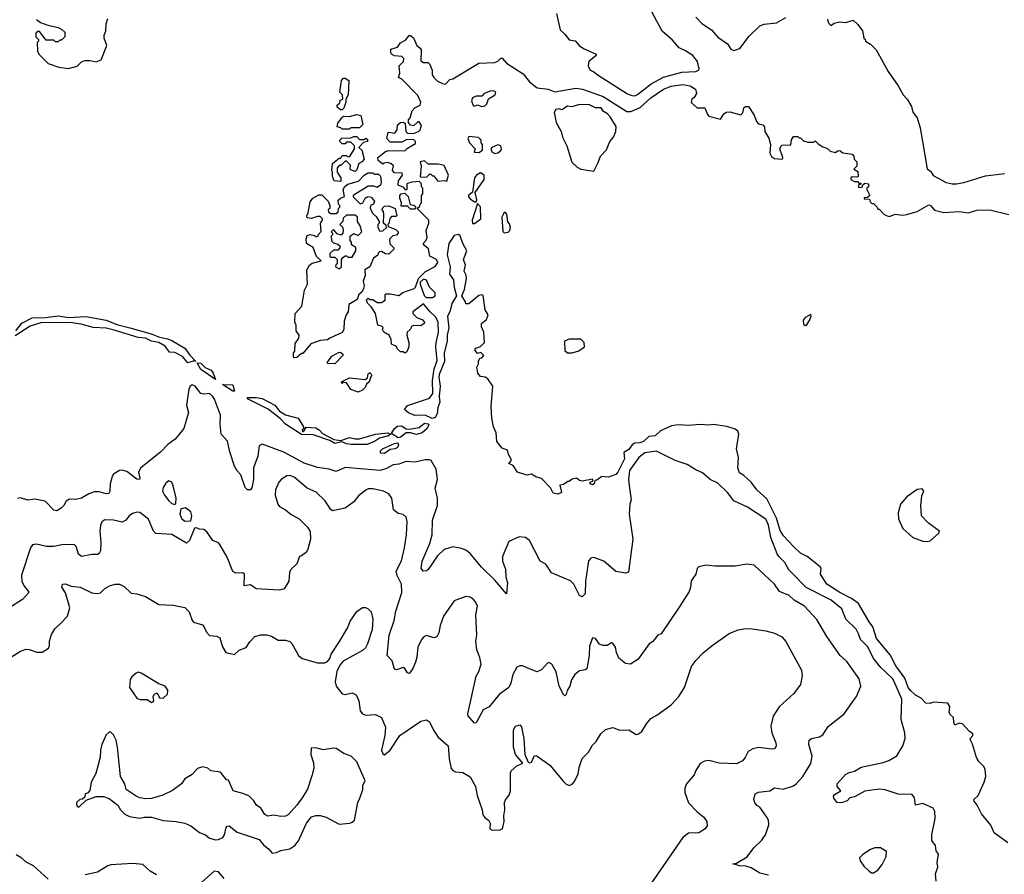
# Model space of a CAD drawing. Extents: x 2086813 to 2278017, y 548126 to 753336.
# Tile 177 of 256: x 2151120 to 2157884, y 642063 to 647932. Entities that reach past the tile are written whole.
import ezdxf

# ---------------------------------------------------------------- set-up
doc = ezdxf.new("R2010")
doc.units = 0

msp = doc.modelspace()

# ---------------------------------------------------------------- linework, layer by layer
at = {"layer": '0CON10XD'}
for points in [[(2151235, 647932.5), (2151263, 647913), (2151313, 647893), (2151385, 647877.5), (2151410, 647865), (2151430, 647845), (2151430, 647815), (2151408.3, 647791.7), (2151395, 647790), (2151385, 647780), (2151365, 647780), (2151355, 647790), (2151301.7, 647791.7), (2151255, 647850), (2151245, 647850), (2151231.7, 647838.3), (2151230, 647815), (2151250, 647795), (2151250, 647785), (2151240, 647775), (2151242.5, 647715), (2151252.5, 647695), (2151315, 647631.2), (2151390, 647605), (2151455, 647596.7), (2151515, 647613.3), (2151545, 647642.5), (2151568.3, 647651.7), (2151605, 647652.5), (2151645, 647642.5), (2151680, 647655), (2151717.5, 647755), (2151700, 647805), (2151700, 647825), (2151712.5, 647855), (2151713, 647903), (2151725, 647940)], [(2154808.8, 647975), (2154832.3, 647862.3), (2154865, 647833.3), (2154895, 647792.5), (2154935, 647786), (2154962.5, 647755), (2154993.3, 647735), (2155080, 647695), (2155080, 647685), (2155030, 647645), (2155026, 647615), (2155040, 647585), (2155065, 647574.3), (2155095, 647550.6), (2155295, 647423.2), (2155325, 647410), (2155345, 647408.2), (2155365, 647417.3), (2155458.6, 647491.4), (2155543, 647537), (2155667.8, 647572.2), (2155764.6, 647575.4), (2155782.5, 647585), (2155786.9, 647595), (2155775.3, 647645), (2155743.8, 647685), (2155695, 647718.5), (2155649.6, 647739.6), (2155605, 647790), (2155532.5, 647852.5), (2155461.5, 647985)], [(2155765, 647950), (2155805, 647905.8), (2155872.1, 647862.1), (2155915, 647811.9), (2155983.3, 647765), (2156005, 647730), (2156025, 647720), (2156066, 647735), (2156130.5, 647819.5), (2156205, 647889.2), (2156235, 647900.8), (2156318.8, 647911.2), (2156382.7, 647947.3)], [(2156670, 647935), (2156673, 647913), (2156691.7, 647891.7), (2156715, 647907.5), (2156755, 647916.7), (2156795, 647913.3), (2156845, 647927.5), (2156878.3, 647898.3), (2156910, 647855), (2156920, 647805), (2156928.3, 647798.3), (2156930, 647785), (2156965, 647762.5), (2157003.6, 647723.6), (2157086.4, 647576.4), (2157155, 647477.5), (2157190, 647415), (2157216.7, 647385), (2157246.7, 647335), (2157255, 647297.5), (2157285, 647257.5), (2157305, 647190), (2157355, 646906.7), (2157379.4, 646889.4), (2157395, 646860.8), (2157485, 646813.3), (2157525, 646804.4), (2157555, 646805.6), (2157605.4, 646814.6), (2157755, 646858.6), (2157885, 646875.7)], [(2155274, 644915), (2155229.5, 644825), (2155215, 644807.5), (2155165, 644791.2), (2155120, 644795), (2155085, 644770), (2155071.7, 644768.3), (2155067.5, 644745), (2155055, 644737.5), (2155040, 644745), (2155040, 644755), (2155060, 644765), (2155055, 644777.5), (2154985, 644763.3), (2154965, 644766.7), (2154945, 644782.5), (2154915, 644777.5), (2154895, 644760), (2154885, 644760), (2154855, 644740), (2154830, 644735), (2154842.5, 644685), (2154817.5, 644672.5), (2154785, 644680), (2154766.1, 644716.1), (2154705, 644780), (2154665, 644792.5), (2154635, 644810), (2154603.9, 644803.9), (2154540, 644825), (2154509.3, 644869.3), (2154480, 644885), (2154497, 644903), (2154497, 644913), (2154477.5, 644945), (2154470, 644975), (2154435, 644990), (2154396.7, 645035), (2154393.8, 645095), (2154374.4, 645135), (2154364.3, 645195), (2154360, 645275), (2154370, 645415), (2154336.4, 645466.4), (2154317, 645477), (2154285, 645482.5), (2154266.7, 645505), (2154260, 645545), (2154271.7, 645568.3), (2154273, 645587), (2154281.7, 645608.3), (2154295, 645610), (2154307.5, 645625), (2154287, 645647), (2154265, 645640), (2154255, 645650), (2154247.5, 645665), (2154252.5, 645675), (2154285, 645687.5), (2154312.5, 645715), (2154307.5, 645785), (2154293, 645823), (2154292.5, 645845), (2154326.4, 645873.6), (2154337.5, 645905), (2154318.3, 645938.3), (2154305, 646037.5), (2154295, 646042.5), (2154275, 646037.5), (2154205, 645980), (2154185, 645980), (2154182.5, 645995), (2154157.5, 646035), (2154175, 646080), (2154188.8, 646155), (2154186.4, 646176.4), (2154172.5, 646205), (2154182.5, 646245), (2154168.8, 646285), (2154192.5, 646345), (2154163.3, 646395), (2154145, 646447.5), (2154135, 646456.2), (2154105, 646448.8), (2154068, 646395), (2154057.7, 646317.7), (2154076.2, 646235), (2154072, 646185), (2154101.2, 646145), (2154103.9, 646093.9), (2154120, 646035), (2154088.3, 645981.7), (2154073.8, 645925), (2154059.2, 645895), (2154067.1, 645815), (2154057.5, 645765), (2154057.1, 645725), (2154037.1, 645645), (2154037.5, 645585), (2154001.9, 645495), (2153998.6, 645475), (2154004, 645446), (2154009.2, 645415), (2154000.6, 645345), (2154005.5, 645305), (2153992.1, 645267.9), (2153988.8, 645225), (2153975, 645200), (2153952.8, 645192.8), (2153905, 645216.7), (2153835, 645213.8), (2153791.7, 645231.7), (2153762.5, 645255), (2153785, 645283.3), (2153935, 645332), (2153958.1, 645365), (2153956.8, 645453.2), (2153967.3, 645535), (2153988, 645592), (2153979.5, 645685), (2153980.5, 645715), (2153996.6, 645783.4), (2153994.3, 645855), (2153978.3, 645888.3), (2153938.8, 645925), (2153895, 645980), (2153820, 645925), (2153820, 645915), (2153850, 645885), (2153885, 645872.5), (2153900, 645855), (2153897.5, 645845), (2153875, 645830), (2153825, 645832.5), (2153813.3, 645826.7), (2153802.5, 645805), (2153782.5, 645785), (2153780, 645765), (2153792.5, 645715), (2153792.5, 645685), (2153780, 645650), (2153765, 645642.5), (2153755, 645650), (2153735, 645650), (2153715, 645670), (2153708.3, 645688.3), (2153675, 645702.5), (2153672.5, 645735), (2153655, 645770), (2153645, 645772.5), (2153622.5, 645785), (2153612.5, 645805), (2153617, 645817), (2153610, 645825), (2153580, 645835), (2153563.3, 645915), (2153535, 645960), (2153510, 645985), (2153501.7, 646008.3), (2153515, 646020), (2153525, 646010), (2153545, 646010), (2153575, 645990), (2153605, 645990), (2153630, 646005), (2153630, 646045), (2153635, 646050), (2153665, 646050), (2153725, 646037.5), (2153752.3, 646057.7), (2153830, 646085), (2153840, 646095), (2153860, 646155), (2153907.5, 646202.5), (2153975, 646235.8), (2153991.5, 646265), (2153984, 646285), (2153938, 646308), (2153928.3, 646358.3), (2153900.7, 646380.7), (2153892.5, 646395), (2153913, 646417), (2153920, 646435), (2153913.3, 646485), (2153930, 646535), (2153930, 646555), (2153850, 646635), (2153868.3, 646651.7), (2153870, 646665), (2153880, 646675), (2153880, 646725), (2153890, 646735), (2153890, 646775), (2153880, 646785), (2153880, 646805), (2153865, 646820), (2153815, 646816.7), (2153785, 646807.5), (2153780, 646805), (2153780, 646765), (2153771.7, 646761.7), (2153758.3, 646778.3), (2153720, 646795), (2153722.5, 646825), (2153750, 646865), (2153748.3, 646878.3), (2153695, 646880), (2153680, 646895), (2153687, 646927), (2153670, 646945), (2153645, 646950), (2153623, 646947), (2153615, 646940), (2153582.5, 646965), (2153580, 646985), (2153633, 647027), (2153655, 647032.5), (2153765, 647030), (2153785, 647050), (2153838.3, 647081.7), (2153840, 647095), (2153825, 647110), (2153775, 647107.5), (2153745, 647090), (2153665, 647090), (2153642.5, 647115), (2153651.7, 647158.3), (2153697, 647153), (2153712.5, 647175), (2153715, 647210), (2153735, 647226.7), (2153757, 647227), (2153768.3, 647218.3), (2153773, 647163), (2153785, 647152.5), (2153825, 647150), (2153860, 647165), (2153870, 647175), (2153880, 647205), (2153865, 647230), (2153855, 647230), (2153825, 647202.5), (2153805, 647207.5), (2153790, 647225), (2153790, 647245), (2153801.7, 647258.3), (2153816.7, 647305), (2153835, 647327.5), (2153870, 647345), (2153876.7, 647365), (2153855, 647410), (2153745, 647522.5), (2153722.5, 647535), (2153732.5, 647565), (2153727.5, 647615), (2153757.5, 647645), (2153760, 647665), (2153745, 647680), (2153695, 647682.5), (2153674.1, 647694.1), (2153670, 647705), (2153670.7, 647729.3), (2153715, 647742.5), (2153737, 647773), (2153769.5, 647790.5), (2153795, 647822.5), (2153805, 647823.3), (2153825, 647806.7), (2153847.5, 647755), (2153869.3, 647739.3), (2153877.5, 647725), (2153875, 647650), (2153895, 647637.5), (2153925, 647637.5), (2153935, 647627.5), (2153953.3, 647585), (2153953.9, 647553.9), (2153963.9, 647533.9), (2153989.3, 647509.3), (2154025, 647493.3), (2154045, 647490), (2154075, 647520), (2154095, 647526.2), (2154275, 647634), (2154385, 647638), (2154404.2, 647645.8), (2154425, 647666.7), (2154435, 647667.5), (2154464.3, 647634.3), (2154578.8, 647558.8), (2154623.3, 647505), (2154674.1, 647464.1), (2154750, 647455), (2154796.4, 647436.4), (2154939.5, 647460.5), (2154986.1, 647453.9), (2155128, 647405), (2155290.9, 647300.9), (2155318.5, 647301.5), (2155382.4, 647327.6), (2155455.7, 647395), (2155542.5, 647455), (2155595, 647476.1), (2155675, 647487.3), (2155725, 647478.1), (2155763.3, 647455), (2155768.8, 647425), (2155753, 647397), (2155737.5, 647385), (2155733, 647363), (2155775, 647327.5), (2155826.4, 647326.4), (2155845, 647280), (2155855, 647270), (2155935, 647247.5), (2155957.5, 647285), (2155975, 647296.7), (2155999.3, 647299.3), (2156075, 647277.5), (2156087, 647293), (2156093.6, 647326.4), (2156105, 647336.7), (2156127.5, 647335), (2156166.7, 647275), (2156182.7, 647232.7), (2156196.4, 647216.4), (2156225, 647210), (2156237, 647197), (2156240, 647165), (2156267, 647117), (2156277.5, 647075), (2156274.2, 647014.2), (2156285, 646993.3), (2156305, 646978.8), (2156360, 646975), (2156362.5, 646985), (2156342.5, 647045), (2156350, 647065), (2156355, 647070), (2156418.3, 647071.7), (2156423, 647107), (2156435, 647130), (2156465, 647130), (2156475, 647120), (2156485, 647120), (2156505, 647100), (2156535, 647090), (2156575, 647090), (2156585, 647100), (2156605, 647080), (2156638.3, 647058.3), (2156665, 647050), (2156688.3, 647028.3), (2156725, 647020), (2156738.3, 647031.7), (2156755, 647032.5), (2156775, 647017.5), (2156838.3, 647008.3), (2156850, 646995), (2156853, 646973), (2156870, 646955), (2156870, 646925), (2156850, 646905), (2156878.3, 646888.3), (2156880, 646855), (2156875, 646850), (2156838.3, 646851.7), (2156830, 646845), (2156830, 646835), (2156855, 646820), (2156875, 646820), (2156885, 646810), (2156898.3, 646808.3), (2156898.3, 646801.7), (2156880, 646795), (2156885, 646780), (2156908.3, 646781.7), (2156911.7, 646798.3), (2156925, 646810), (2156950, 646805), (2156950, 646785), (2156940, 646775), (2156940, 646765), (2156960, 646725), (2156945, 646710), (2156921.7, 646708.3), (2156921.7, 646701.7), (2156958.3, 646698.3), (2156961.7, 646681.7), (2156975, 646670), (2156985, 646670), (2157010, 646645), (2157015, 646630), (2157025, 646630), (2157057, 646597), (2157080, 646585), (2157095, 646580), (2157135, 646596.7), (2157185, 646590), (2157215, 646593.1), (2157285, 646615.6), (2157365, 646659.5), (2157376.6, 646656.6), (2157404.8, 646624.7), (2157467.5, 646607.5), (2157575, 646613.7), (2157635, 646606.2), (2157695, 646624.8), (2157785, 646625.5), (2157915, 646594.5)], [(2153335, 647312.5), (2153323, 647313), (2153301.7, 647331.7), (2153300, 647345), (2153318.3, 647361.7), (2153321.7, 647378.3), (2153340, 647385), (2153337.5, 647415), (2153320, 647435), (2153330, 647515), (2153345, 647530), (2153355, 647530), (2153380, 647515), (2153377.5, 647415), (2153360, 647385), (2153360, 647365), (2153347, 647323), (2153335, 647312.5)], [(2154295, 647336.2), (2154315, 647340), (2154328.8, 647355), (2154340.7, 647389.3), (2154387.5, 647415), (2154390, 647435), (2154375, 647442.5), (2154351.7, 647441.7), (2154310, 647425), (2154295, 647407.5), (2154255, 647406.2), (2154230, 647395), (2154223.8, 647375), (2154235, 647342.5), (2154245, 647337.5), (2154265, 647346.7), (2154295, 647336.2)], [(2155065, 646892.5), (2155095, 646950), (2155110, 646995), (2155152.3, 647037.7), (2155174.1, 647095.9), (2155198.8, 647125), (2155215.8, 647164.2), (2155217.5, 647197.5), (2155176.7, 647265), (2155157.5, 647285), (2155130.7, 647300.7), (2155115, 647327.5), (2155075, 647327.5), (2155035, 647347.5), (2154965, 647350), (2154913, 647333), (2154883, 647337), (2154845, 647313.8), (2154825, 647320), (2154803.9, 647316.1), (2154791.2, 647295), (2154806, 647225), (2154839.2, 647165), (2154849.2, 647125), (2154878.8, 647065), (2154913, 646953), (2154949.7, 646919.7), (2154975, 646906), (2155065, 646892.5)], [(2153385, 647180), (2153335, 647180), (2153325, 647190), (2153300, 647195), (2153305, 647220), (2153335, 647260), (2153345, 647270), (2153385, 647267.5), (2153435, 647280), (2153463, 647273), (2153478.3, 647211.7), (2153455, 647190), (2153395, 647190), (2153385, 647180)], [(2153325, 646820), (2153280, 646825), (2153270, 646855), (2153270, 646885), (2153263.3, 646895), (2153270, 646945), (2153315, 646980), (2153325, 646980), (2153335, 647000), (2153365, 647000), (2153375, 646990), (2153388.3, 646991.7), (2153420, 647045), (2153420, 647065), (2153395, 647090), (2153365, 647090), (2153355, 647080), (2153335, 647080), (2153320, 647095), (2153320, 647105), (2153333, 647117), (2153395, 647120), (2153415, 647130), (2153435, 647130), (2153455, 647110), (2153485, 647110), (2153497, 647117), (2153508.3, 647108.3), (2153510, 647095), (2153481.7, 647088.3), (2153450, 647055), (2153470, 647035), (2153487, 646973), (2153470, 646955), (2153450, 646945), (2153435, 646900), (2153425, 646890), (2153395, 646900), (2153390, 646905), (2153391.7, 646931.7), (2153365, 646960), (2153355, 646960), (2153325, 646930), (2153315, 646930), (2153300, 646915), (2153300, 646885), (2153326.7, 646845), (2153325, 646820)], [(2154275, 647020), (2154300, 647035), (2154300, 647075), (2154290, 647085), (2154290, 647105), (2154271.7, 647121.7), (2154205, 647130), (2154197.5, 647115), (2154210, 647085), (2154250, 647045), (2154241.7, 647021.7), (2154275, 647020)], [(2154385, 647013.3), (2154405, 647017.5), (2154425, 647032.5), (2154430, 647045), (2154426.4, 647066.4), (2154405, 647072.5), (2154362.5, 647055), (2154357.5, 647045), (2154362.5, 647025), (2154385, 647013.3)], [(2154055, 646822.5), (2154065.8, 646865), (2154035, 646930), (2153995, 646940), (2153925, 646940), (2153901.7, 646961.7), (2153870, 646955), (2153877.5, 646925), (2153871.7, 646851.7), (2153915, 646850), (2153935, 646870), (2153945, 646870), (2153955, 646860), (2153965, 646860), (2153993, 646823), (2154035, 646826.7), (2154055, 646822.5)], [(2153005, 645610), (2153000, 645615), (2153000, 645645), (2153010, 645655), (2153013, 645707), (2153037.5, 645745), (2153040, 645765), (2153020, 645795), (2153020, 645835), (2153010, 645855), (2153013.3, 645915), (2153057.5, 645965), (2153076.2, 646075), (2153097.5, 646115), (2153092.5, 646215), (2153110, 646245), (2153129.3, 646260.7), (2153190, 646275), (2153160, 646305), (2153136.2, 646366.2), (2153090, 646395), (2153087.5, 646425), (2153095, 646450), (2153115, 646457.5), (2153145, 646450), (2153155, 646440), (2153170, 646445), (2153170, 646455), (2153191.7, 646478.3), (2153187.5, 646535), (2153200, 646555), (2153200, 646565), (2153185, 646580), (2153165, 646580), (2153125, 646567.5), (2153095, 646570), (2153092.5, 646585), (2153102.5, 646605), (2153115, 646680), (2153133, 646707), (2153175, 646730), (2153195, 646730), (2153240, 646685), (2153250, 646655), (2153250, 646635), (2153240, 646625), (2153241.7, 646611.7), (2153255, 646600), (2153295, 646600), (2153308.3, 646611.7), (2153310, 646635), (2153320, 646645), (2153320, 646655), (2153310, 646665), (2153308.3, 646691.7), (2153323, 646707), (2153351.7, 646718.3), (2153343.3, 646765), (2153353.6, 646786.4), (2153375, 646802.5), (2153447, 646823), (2153487, 646863), (2153515, 646880), (2153545, 646880), (2153555, 646870), (2153585, 646870), (2153598.3, 646858.3), (2153602.5, 646815), (2153597.5, 646795), (2153575, 646780), (2153555, 646787.5), (2153515, 646787.5), (2153410, 646725), (2153410, 646715), (2153458.3, 646668.3), (2153476.4, 646673.6), (2153492.5, 646705), (2153505, 646712.5), (2153515, 646716.7), (2153535, 646712.5), (2153557.5, 646685), (2153550, 646665), (2153530, 646655), (2153527.5, 646635), (2153545, 646600), (2153569.3, 646579.3), (2153590, 646545), (2153590, 646535), (2153580, 646525), (2153580, 646505), (2153595, 646480), (2153615, 646482.5), (2153640, 646505), (2153638.3, 646518.3), (2153620, 646535), (2153622.5, 646595), (2153620, 646615), (2153610, 646625), (2153611.7, 646638.3), (2153625, 646650), (2153655, 646652.5), (2153700, 646635), (2153710, 646585), (2153705, 646580), (2153675, 646580), (2153663, 646567), (2153657, 646533), (2153650, 646525), (2153651.7, 646511.7), (2153705, 646490), (2153720, 646475), (2153720, 646465), (2153708.3, 646451.7), (2153683, 646447), (2153660, 646425), (2153663, 646393), (2153690, 646365), (2153690, 646355), (2153655, 646322.5), (2153633, 646323), (2153605, 646340), (2153591.7, 646338.3), (2153581.7, 646328.3), (2153580, 646315), (2153550, 646295), (2153526.4, 646233.6), (2153490, 646215), (2153492.5, 646175), (2153480, 646135), (2153486.2, 646105), (2153482.5, 646085), (2153469.3, 646060.7), (2153450, 646045), (2153439.3, 646010.7), (2153380, 645975), (2153377.5, 645925), (2153362.5, 645905), (2153348.3, 645861.7), (2153347.5, 645805), (2153336.4, 645783.6), (2153250, 645745), (2153235, 645732.5), (2153185, 645727.5), (2153120, 645705), (2153065, 645640), (2153055, 645640), (2153025, 645612.5), (2153005, 645610)], [(2154255, 646680), (2154260, 646695), (2154250, 646745), (2154310, 646835), (2154310, 646865), (2154285, 646880), (2154257.5, 646865), (2154243.3, 646845), (2154231.7, 646748.3), (2154202.5, 646725), (2154202.5, 646715), (2154215, 646702.5), (2154245, 646680), (2154255, 646680)], [(2153835, 646630), (2153805, 646630), (2153785, 646650), (2153741.7, 646651.7), (2153742.5, 646675), (2153732.5, 646705), (2153732.5, 646725), (2153740, 646735), (2153765, 646740), (2153788.3, 646718.3), (2153801.7, 646661.7), (2153827, 646657), (2153838.3, 646648.3), (2153840, 646635), (2153835, 646630)], [(2154231.7, 646531.7), (2154245, 646532.5), (2154287.5, 646565), (2154286.7, 646646.7), (2154265, 646670), (2154227.5, 646555), (2154231.7, 646531.7)], [(2153315, 646220), (2153330, 646235), (2153330, 646285), (2153340.7, 646299.3), (2153355, 646310), (2153365, 646310), (2153375, 646300), (2153405, 646300), (2153430, 646345), (2153428.3, 646368.3), (2153400, 646385), (2153400, 646405), (2153390, 646415), (2153390, 646445), (2153415, 646462.5), (2153445, 646450), (2153470, 646475), (2153460, 646515), (2153440, 646545), (2153440, 646575), (2153425, 646590), (2153365, 646590), (2153341.7, 646568.3), (2153340, 646545), (2153320, 646525), (2153340, 646505), (2153342.5, 646485), (2153340, 646465), (2153328.3, 646451.7), (2153301.7, 646461.7), (2153275, 646490), (2153260, 646475), (2153270, 646465), (2153270, 646455), (2153260, 646445), (2153263, 646413), (2153275, 646400), (2153305, 646390), (2153318.3, 646378.3), (2153320, 646365), (2153305, 646350), (2153275, 646350), (2153250, 646325), (2153250, 646305), (2153255, 646300), (2153285, 646300), (2153300, 646285), (2153300, 646255), (2153291.7, 646248.3), (2153290, 646235), (2153315, 646220)], [(2154448.3, 646468.3), (2154475, 646472.5), (2154487.5, 646485), (2154492.5, 646505), (2154485, 646530), (2154473, 646543), (2154466.4, 646596.4), (2154455, 646610), (2154445, 646602.5), (2154431.2, 646575), (2154438.3, 646478.3), (2154448.3, 646468.3)], [(2153913.3, 646023.3), (2153955, 646024.2), (2153973.8, 646035), (2153974, 646055), (2153936.2, 646095), (2153915, 646142.5), (2153895, 646150), (2153871.7, 646128.3), (2153870, 646115), (2153898.3, 646038.3), (2153913.3, 646023.3)], [(2151094.3, 645795.7), (2151135, 645847.5), (2151206.2, 645883.8), (2151297.7, 645887.7), (2151385, 645897.5), (2151455.5, 645885.5), (2151575, 645894), (2151715, 645868.6), (2151787.4, 645837.4), (2151876.7, 645816.7), (2152022.5, 645775), (2152080.5, 645750.5), (2152135, 645739.2), (2152165, 645728), (2152255.6, 645675.6), (2152288.6, 645628.6), (2152330, 645585), (2152318.3, 645588.3), (2152275, 645576.2), (2152239.5, 645619.5), (2152185.8, 645645.8), (2152149.3, 645649.3), (2152118.9, 645688.9), (2152075.7, 645715.7), (2152025, 645724.3), (2151983.6, 645743.6), (2151935, 645749.2), (2151769.7, 645799.7), (2151715, 645814), (2151625, 645818.8), (2151541.7, 645841.7), (2151465, 645852.9), (2151265, 645850), (2151191.9, 645828.1), (2151089.7, 645760.3)], [(2156515, 645831.2), (2156525, 645833.8), (2156546, 645865), (2156556.7, 645895), (2156555, 645907.5), (2156515, 645886.2), (2156502.2, 645867.8), (2156505, 645840), (2156515, 645831.2)], [(2154883, 645643), (2154915, 645643.3), (2154961.7, 645658.3), (2155000, 645685), (2154997.5, 645715), (2154975, 645737.5), (2154895, 645737.5), (2154863.3, 645725), (2154865, 645660), (2154883, 645643)], [(2153285, 645567.5), (2153235, 645570), (2153235, 645580), (2153265, 645620), (2153315, 645647.5), (2153327, 645647), (2153340, 645635), (2153340, 645625), (2153285, 645567.5)], [(2152465, 645460), (2152365, 645530), (2152340, 645575), (2152365, 645573.3), (2152394.1, 645544.1), (2152435, 645523.8), (2152449.2, 645505), (2152465, 645460)], [(2153445, 645373.8), (2153395, 645392.5), (2153365, 645437.5), (2153345, 645440), (2153332.5, 645432.5), (2153330, 645445), (2153385, 645473.3), (2153495, 645460), (2153508.3, 645471.7), (2153515, 645500), (2153528.3, 645508.3), (2153540, 645485), (2153531.7, 645478.3), (2153520, 645445), (2153501.7, 645428.3), (2153492.5, 645405), (2153475, 645387.5), (2153445, 645373.8)], [(2157415.7, 642015.7), (2157412, 642065), (2157427, 642113), (2157423.8, 642145), (2157431.2, 642201.2), (2157416.7, 642225), (2157410.7, 642260.7), (2157386, 642295), (2157386, 642335), (2157410, 642445), (2157406, 642495), (2157395, 642516.7), (2157325, 642548.1), (2157275, 642536.7), (2157268.1, 642588.1), (2157250.2, 642610.2), (2157155, 642613.3), (2157065, 642642.1), (2157025, 642648.1), (2156925, 642634.3), (2156855, 642595.6), (2156822.3, 642587.7), (2156803.6, 642566.4), (2156765, 642553.8), (2156735, 642556.7), (2156712.5, 642585), (2156710.7, 642599.3), (2156718.3, 642611.7), (2156760, 642635), (2156736.2, 642665), (2156736.2, 642685), (2156792.1, 642747.9), (2156817.7, 642762.3), (2156855, 642771.2), (2156901.7, 642798.3), (2157051.4, 642831.4), (2157091.2, 642845), (2157145, 642876.2), (2157188, 642945), (2157203.8, 642995), (2157200.8, 643035), (2157175.8, 643125), (2157178.9, 643265), (2157125, 643390.5), (2157115, 643406.7), (2157035, 643483.1), (2156984.8, 643544.8), (2156946.9, 643625), (2156895.2, 643675.2), (2156883.3, 643715), (2156866.2, 643746.2), (2156796.2, 643815), (2156767.1, 643885), (2156695, 643945.8), (2156522.1, 644032.1), (2156422.1, 644135), (2156403.6, 644153.6), (2156377.2, 644205), (2156335, 644244.6), (2156323.5, 644263.5), (2156280.6, 644375), (2156265, 644459.5), (2156245, 644501.1), (2156120.8, 644585), (2156026.7, 644626.7), (2155982.5, 644685), (2155915, 644748.8), (2155863.3, 644775), (2155809.7, 644819.7), (2155765, 644840), (2155705, 644878), (2155623.8, 644903.8), (2155495, 644968.9), (2155415, 644957.3), (2155373.6, 644925), (2155310, 644835), (2155303.1, 644773.1), (2155306.6, 644733.4), (2155320, 644635), (2155311.5, 644605), (2155306.7, 644535), (2155331.2, 644365), (2155302.5, 644137.5), (2155285, 644130), (2155215, 644141.2), (2155133.4, 644213.4), (2155065, 644238.8), (2155042.5, 644235), (2155028, 644215), (2155005.8, 644075), (2155005, 643990), (2154985, 643967.5), (2154965, 643977.5), (2154927.1, 644055), (2154905, 644078.6), (2154773.7, 644133.7), (2154735, 644193.3), (2154695, 644212.5), (2154623.1, 644355), (2154595, 644375.6), (2154550.5, 644379.5), (2154480.7, 644349.3), (2154437.5, 644245), (2154437, 644213), (2154457.9, 644157.9), (2154459.2, 644105), (2154472, 644065), (2154465, 643990), (2154383.8, 644083.8), (2154292.1, 644172.1), (2154214.5, 644265), (2154185, 644287.9), (2154155, 644301.2), (2154095, 644312.7), (2154035, 644294.5), (2153989.1, 644250.9), (2153925, 644156.2), (2153913.9, 644146.1), (2153892.5, 644145), (2153878.6, 644165), (2153885, 644212.5), (2153937.5, 644335), (2153953.1, 644395), (2153955.9, 644495), (2153990, 644595), (2153990.7, 644645), (2153974.7, 644715), (2153990.8, 644775), (2153980, 644845), (2153946.7, 644905), (2153935, 644910), (2153905, 644910), (2153836.2, 644893.8), (2153775, 644898.1), (2153725, 644880.3), (2153685, 644873.7), (2153635, 644846.9), (2153595, 644835.8), (2153355, 644856), (2153295, 644828.2), (2153245, 644844.6), (2153165, 644856.1), (2153075, 644885.3), (2152935, 644960.9), (2152785, 645016.4), (2152764.1, 645005.9), (2152755.2, 644935), (2152725.6, 644855), (2152725.4, 644775), (2152715, 644717.5), (2152705, 644703.8), (2152685, 644704), (2152669.3, 644719.3), (2152640, 644805), (2152614.1, 644834.1), (2152596.6, 644866.6), (2152564.5, 644965), (2152548, 645038), (2152504.6, 645084.6), (2152497.1, 645155), (2152498.9, 645215), (2152457.7, 645325), (2152445, 645347.3), (2152425, 645365.3), (2152385, 645360), (2152365.4, 645365.4), (2152326.2, 645415), (2152305, 645423.8), (2152290.9, 645415), (2152281.8, 645395), (2152266, 645285), (2152279.6, 645235), (2152247.5, 645125), (2152189, 645051), (2152137, 645015), (2152087.6, 644962.4), (2151953.3, 644855), (2151935.6, 644825), (2151945.5, 644785), (2151942.5, 644775), (2151925, 644775.8), (2151855, 644829.6), (2151825, 644838.7), (2151805, 644835.3), (2151765, 644810.4), (2151755.3, 644795), (2151740.9, 644745), (2151739.1, 644690.9), (2151732.4, 644677.6), (2151715, 644675.4), (2151665, 644689.1), (2151635, 644689.4), (2151594.8, 644675.2), (2151545, 644646.4), (2151505, 644636.9), (2151462.1, 644637.9), (2151440, 644625), (2151424.3, 644595.7), (2151405, 644576.2), (2151375, 644560), (2151355, 644563.8), (2151294.5, 644624.5), (2151225, 644638.2), (2151175, 644632.5), (2151125, 644647.8), (2151105, 644644.4)], [(2152595, 645380), (2152585, 645380), (2152512.5, 645427.5), (2152583.8, 645423.8), (2152595, 645380)], [(2153505, 645014.3), (2153400, 645015), (2153365, 645018.9), (2153332.3, 645032.3), (2153285, 645021.4), (2153251.7, 645041.7), (2153135, 645081.2), (2153055, 645083.8), (2152946, 645155), (2152910.7, 645190.7), (2152827.2, 645257.2), (2152690, 645325), (2152683.3, 645336.7), (2152745, 645338), (2152785, 645331.2), (2152873.8, 645285), (2152905, 645243.8), (2152945, 645218.8), (2153032.5, 645195), (2153070, 645135), (2153070, 645125), (2153060, 645115), (2153061.7, 645101.7), (2153075, 645110), (2153087.5, 645132.5), (2153155, 645127.8), (2153177.5, 645115), (2153199.1, 645089.1), (2153277.9, 645047.9), (2153325, 645042.5), (2153385, 645062.9), (2153425, 645052.9), (2153455, 645052.5), (2153565, 645085.7), (2153650, 645095), (2153670, 645085), (2153653.3, 645075), (2153591.3, 645058.7), (2153556.7, 645035), (2153505, 645014.3)], [(2153720.5, 645060.5), (2153677.5, 645087.5), (2153676.7, 645095), (2153695, 645123.8), (2153715, 645140.8), (2153742.7, 645142.7), (2153775, 645121.2), (2153795, 645119.2), (2153865, 645130.6), (2153900, 645160), (2153925, 645157.1), (2153931.2, 645151.2), (2153920, 645125), (2153885, 645095.7), (2153845, 645082.9), (2153805, 645094.2), (2153775, 645094.2), (2153735, 645063.8), (2153720.5, 645060.5)], [(2157907.9, 642277.9), (2157815, 642346.7), (2157791.4, 642401.4), (2157727.9, 642477.9), (2157698.3, 642538.3), (2157678, 642565), (2157675, 642577.5), (2157704, 642605), (2157746.2, 642695), (2157756, 642735), (2157752.7, 642782.7), (2157744.1, 642804.1), (2157708.3, 642838.3), (2157692, 642865), (2157666.2, 642956.2), (2157651.2, 642985), (2157650, 642995), (2157667.5, 643015), (2157667, 643027), (2157642.5, 643045), (2157597, 643097), (2157575, 643100), (2157545, 643087.5), (2157536.2, 643105), (2157535, 643140), (2157515, 643157.5), (2157506.2, 643175), (2157509.4, 643215), (2157495, 643237.5), (2157395, 643246), (2157375, 643236.2), (2157345, 643238), (2157312.6, 643272.6), (2157275, 643293.3), (2157239.2, 643325), (2157223.6, 643345), (2157200.4, 643410.4), (2157139.2, 643495), (2157100.9, 643570.9), (2157005, 643682.9), (2156981.9, 643761.9), (2156955, 643796.2), (2156881.5, 643921.5), (2156835, 643956.9), (2156755, 643998.3), (2156665.6, 644055), (2156621.2, 644125), (2156626.7, 644165), (2156620, 644175), (2156529.2, 644245), (2156485, 644268.5), (2156435, 644313.1), (2156367.1, 644387.1), (2156345, 644424.4), (2156319, 644509), (2156251.7, 644641.7), (2156185, 644703.3), (2156145.9, 644755.9), (2156095, 644802.5), (2156065, 644820), (2156054, 644855), (2156058.8, 644925), (2156044.2, 644985.8), (2156061.2, 645085), (2156053.8, 645105), (2156035, 645120.8), (2155977.6, 645137.6), (2155885, 645150.8), (2155855, 645147.1), (2155795, 645152.9), (2155715, 645144.5), (2155645, 645150), (2155597.3, 645142.7), (2155522.7, 645107.3), (2155485, 645074.5), (2155440.9, 645069.1), (2155405, 645034.7), (2155380, 645025), (2155345, 645022.7), (2155327.7, 645012.3), (2155305, 644980.8), (2155270.6, 644959.4), (2155274, 644915)], [(2153625, 644952.5), (2153597.5, 644955), (2153599.3, 644970.7), (2153612.5, 644985), (2153695, 645021.2), (2153717.5, 645025), (2153722.5, 645012.5), (2153715, 644993.8), (2153700, 644985), (2153665, 644981.2), (2153625, 644952.5)], [(2152185, 644603.3), (2152191.7, 644608.3), (2152193.8, 644645), (2152175, 644730), (2152165, 644756.7), (2152145, 644763.8), (2152125, 644750), (2152105, 644718.8), (2152101.5, 644695), (2152115, 644666.2), (2152145, 644626.7), (2152165, 644608.8), (2152185, 644603.3)], [(2156265, 642057.8), (2156205, 642070.9), (2156145, 642106.2), (2156108.3, 642118.3), (2156065, 642122), (2156020, 642135), (2156045, 642140), (2156117.5, 642182.5), (2156163.1, 642245), (2156215, 642295.7), (2156243.5, 642335), (2156266.9, 642403.1), (2156264, 642434), (2156252.5, 642455), (2156205, 642524.2), (2156185, 642535.6), (2156169.5, 642555), (2156163.6, 642576.4), (2156172.5, 642615), (2156195, 642627.5), (2156272.5, 642635), (2156305, 642657.5), (2156365, 642648.1), (2156435, 642671.1), (2156455, 642684.3), (2156500, 642735), (2156555.3, 642824.7), (2156564.5, 642875), (2156540.5, 642955), (2156542.9, 642985), (2156560, 642995), (2156615, 643006.7), (2156638.4, 643021.6), (2156675, 643077.1), (2156785, 643163.8), (2156854.2, 643265.8), (2156868.8, 643285), (2156899.2, 643355), (2156887.1, 643405), (2156801.9, 643525), (2156757.1, 643565), (2156727.8, 643605), (2156664.5, 643695), (2156595, 643812.9), (2156512.1, 643905), (2156440.6, 643945), (2156405, 643976.7), (2156338.8, 644005), (2156304.2, 644055), (2156165, 644186.7), (2156115, 644193.3), (2156035, 644178.8), (2155895, 644180), (2155835, 644186.7), (2155786.4, 644173.6), (2155775, 644162.5), (2155764, 644125), (2155732.7, 644077.3), (2155729.2, 644035), (2155719.2, 644005), (2155656, 643905), (2155527.5, 643715), (2155503.8, 643705), (2155468.9, 643661.1), (2155444.3, 643645), (2155368.7, 643541.3), (2155315, 643505.6), (2155280.9, 643510.9), (2155236.9, 643546.9), (2155220.8, 643585), (2155213.6, 643623.6), (2155195, 643650), (2155185, 643652.5), (2155155, 643633.3), (2155125, 643633.3), (2155104.1, 643644.1), (2155075, 643682.5), (2155055, 643687.5), (2155035, 643630), (2155031.1, 643565), (2155015.6, 643474.4), (2155005, 643466.2), (2154965, 643460.8), (2154934, 643435), (2154911.3, 643398.7), (2154900, 643355), (2154882, 643325), (2154875, 643297.5), (2154865, 643288.8), (2154855, 643296.7), (2154825, 643354), (2154804.4, 643454.4), (2154775, 643506.7), (2154755, 643516.7), (2154745, 643513.3), (2154705, 643466.2), (2154675, 643453.8), (2154623.1, 643473.1), (2154575, 643494.2), (2154555, 643494), (2154535.6, 643484.4), (2154506.9, 643435), (2154492.9, 643375), (2154479.2, 643345), (2154413.1, 643296.9), (2154345, 643212), (2154305, 643191.2), (2154255, 643102.5), (2154245, 643100), (2154201.1, 643151.1), (2154198.6, 643165), (2154255, 643423.3), (2154275.2, 643454.7), (2154290.3, 643505), (2154282.1, 643552.1), (2154261.5, 643605), (2154253.3, 643665), (2154260.8, 643705), (2154254.4, 643845), (2154264, 643905), (2154251.2, 643935), (2154235, 643953.3), (2154215, 643966.7), (2154185, 643970), (2154105, 643940), (2154032.5, 643835), (2154007.6, 643772.4), (2153999.1, 643720.9), (2153986.6, 643693.4), (2153965, 643686), (2153915, 643703.8), (2153895.7, 643694.3), (2153882.2, 643677.8), (2153854.5, 643625), (2153848.8, 643555), (2153839.8, 643520.2), (2153817.4, 643472.6), (2153795, 643442.5), (2153785, 643447.5), (2153766.6, 643476.6), (2153755, 643482), (2153708, 643468), (2153695, 643471.2), (2153679.7, 643529.7), (2153643.3, 643565), (2153658.9, 643705), (2153693.2, 643805), (2153705, 643870), (2153745, 643997.5), (2153743.9, 644055), (2153712.3, 644115), (2153707.3, 644145), (2153742.7, 644215), (2153763.3, 644305), (2153776.9, 644395), (2153780.8, 644485), (2153776, 644516), (2153755, 644533.8), (2153720.3, 644540.3), (2153688.8, 644565), (2153675.7, 644645), (2153655, 644675.8), (2153620, 644695), (2153545, 644710.5), (2153515, 644710), (2153498.6, 644701.4), (2153448.3, 644661.7), (2153415, 644621.4), (2153355, 644577.1), (2153269.2, 644559.2), (2153255, 644571.2), (2153217.9, 644627.9), (2153156.6, 644686.6), (2153095, 644715.5), (2153005, 644790.5), (2152975, 644801.1), (2152955, 644799.4), (2152915.4, 644774.6), (2152900, 644755), (2152877.2, 644702.8), (2152875.5, 644665.5), (2152892.9, 644605), (2152905, 644588), (2152945, 644565.8), (2152985, 644532.9), (2153038.8, 644505), (2153096.8, 644446.8), (2153115, 644417.5), (2153118, 644365), (2153100, 644295), (2153090, 644275), (2153055, 644250)], [(2157355, 644348), (2157375, 644353.8), (2157433.3, 644405), (2157439.3, 644419.3), (2157363.3, 644473.3), (2157315.6, 644525), (2157310.6, 644595), (2157318.1, 644661.9), (2157331.2, 644695), (2157319.3, 644709.3), (2157285, 644706), (2157214.1, 644655.9), (2157170, 644605), (2157153.8, 644545), (2157158, 644505), (2157187.7, 644437.7), (2157255, 644376.2), (2157325, 644351.2), (2157355, 644348)], [(2153055, 644250), (2153042.5, 644245), (2153023.3, 644195), (2152983.3, 644155), (2152973.8, 644135), (2152970, 644075), (2152935.8, 644024.2), (2152905, 644014), (2152745, 644022.9), (2152705, 644050), (2152662.5, 644045), (2152663.6, 644123.6), (2152653, 644133), (2152605, 644130), (2152585, 644143.3), (2152545, 644240), (2152495, 644326.7), (2152485, 644340), (2152447.5, 644355), (2152405.5, 644415.5), (2152385, 644430), (2152355, 644433.3), (2152335, 644442.5), (2152320, 644440), (2152285.8, 644355), (2152265, 644338), (2152165, 644395.4), (2152055, 644404), (2152039.5, 644419.5), (2152005, 644502), (2151945, 644547.5), (2151925, 644549.2), (2151895, 644540), (2151872, 644525), (2151848.8, 644495), (2151825, 644481.4), (2151764.5, 644495.5), (2151703.9, 644496.1), (2151685, 644483.3), (2151675, 644457.5), (2151670.9, 644419.1), (2151678, 644342), (2151675.5, 644285), (2151665.7, 644265), (2151655, 644259.4), (2151615, 644258.6), (2151545, 644245.7), (2151525, 644261.2), (2151508, 644315), (2151495, 644328.8), (2151410, 644325), (2151355, 644312.9), (2151304.3, 644314.3), (2151235, 644330), (2151207.5, 644325), (2151194, 644305), (2151133, 644117), (2151135.7, 644075), (2151151.1, 644041.1), (2151181.2, 644005), (2151181.2, 643995), (2151140.3, 643949.7), (2151045, 643891.2)], [(2152255, 644488.8), (2152295, 644490), (2152303.3, 644525), (2152295, 644552.5), (2152259.3, 644579.3), (2152227, 644573), (2152220.8, 644535), (2152235, 644503.8), (2152255, 644488.8)], [(2151064.6, 643555.4), (2151125, 643594.4), (2151165, 643607.8), (2151185, 643607.3), (2151238.1, 643588.1), (2151275, 643587.8), (2151318.1, 643615), (2151325.5, 643635), (2151324.5, 643665), (2151339.4, 643710.6), (2151362.1, 643747.9), (2151402.7, 643787.3), (2151447.8, 643835), (2151463.7, 643893.7), (2151434.7, 643994.7), (2151410.6, 644035), (2151414, 644055), (2151435, 644058.1), (2151472.6, 644042.6), (2151535, 644035.4), (2151616.5, 643996.5), (2151655, 643991.5), (2151675, 643995.7), (2151705.8, 644025), (2151737.2, 644042.8), (2151775, 644054.4), (2151805, 644055.6), (2151838.3, 644038.3), (2151885, 643992.5), (2151925, 643988.8), (2151985, 643971.2), (2152075.9, 643915.9), (2152175, 643910), (2152255, 643894.3), (2152284.3, 643865), (2152305, 643806.7), (2152315, 643794.2), (2152375, 643776.2), (2152385.8, 643765), (2152402.5, 643725), (2152425, 643703.8), (2152475, 643697.5), (2152495, 643685.8), (2152512.9, 643625), (2152535.6, 643585.6), (2152595, 643572.5), (2152628.8, 643601.2), (2152675, 643620.8), (2152700.5, 643659.5), (2152735.8, 643695), (2152775, 643707.3), (2152815, 643708.1), (2152849.1, 643699.1), (2152895, 643670), (2152945, 643670.6), (2152975, 643662.5), (2152988.6, 643648.6), (2153036, 643565), (2153060, 643545), (2153165, 643514.4), (2153215.8, 643514.2), (2153235, 643523.8), (2153251.2, 643545), (2153258.8, 643575), (2153317.4, 643662.6), (2153375, 643758.8), (2153389.8, 643800.2), (2153435, 643868), (2153475, 643894), (2153495, 643896), (2153515, 643886.2), (2153535, 643866.2), (2153546.5, 643815), (2153540.9, 643745), (2153510, 643645), (2153495, 643617.1), (2153475, 643598.9), (2153343.2, 643526.8), (2153320.3, 643499.7), (2153298.6, 643455), (2153286.2, 643385), (2153293.2, 643355), (2153335, 643302.9), (2153355, 643298.1), (2153405, 643308.6), (2153432, 643295), (2153448.9, 643255), (2153460, 643185), (2153475, 643164.4), (2153496.6, 643156.6), (2153565, 643161.1), (2153605, 643138.8), (2153632.7, 643072.7), (2153628.1, 643015), (2153605.9, 642915.9), (2153615, 642890), (2153625, 642883.3), (2153665.7, 642915), (2153731.4, 643015), (2153876.7, 643115), (2153915, 643124), (2153935, 643110), (2153961.7, 643051.7), (2153994.4, 643005), (2154064.4, 642945), (2154070, 642855), (2154085, 642790), (2154095, 642776.7), (2154115, 642766.2), (2154165, 642762.5), (2154215, 642732.5), (2154250.8, 642665), (2154262.7, 642605), (2154297.1, 642505), (2154301.3, 642471.3), (2154315, 642452), (2154342.3, 642432.3), (2154351.2, 642415), (2154350, 642375), (2154365, 642366.2), (2154421.7, 642368.3), (2154436.7, 642375), (2154448.8, 642425), (2154446.2, 642465), (2154453.8, 642505), (2154450, 642555), (2154456.4, 642573.6), (2154482.7, 642607.3), (2154492, 642635), (2154490.8, 642759.2), (2154496.2, 642773.8), (2154535, 642806.7), (2154577.5, 642825), (2154526, 642885), (2154512.5, 642935), (2154512.9, 643055), (2154525, 643080), (2154555, 643088.8), (2154568, 643075), (2154584.3, 642995), (2154589.2, 642885), (2154613.6, 642833.6), (2154625, 642827.5), (2154635, 642832.5), (2154655, 642873.3), (2154665, 642878.8), (2154675, 642874), (2154763, 642813), (2154855, 642700), (2154875, 642680.8), (2154895, 642672.5), (2154915, 642682.5), (2154930.3, 642699.7), (2154957.4, 642752.6), (2154963.8, 642796.2), (2154985, 642859.2), (2155028.4, 642901.6), (2155055, 642950), (2155080.8, 642975), (2155113.2, 643026.8), (2155145, 643056.7), (2155195, 643070), (2155241.7, 643051.7), (2155305, 643056), (2155355, 643023.8), (2155365.9, 643024.1), (2155395, 643043.8), (2155425, 643096.7), (2155455, 643133.3), (2155497.5, 643155), (2155595, 643226.2), (2155649.2, 643285), (2155686.5, 643345), (2155735, 643490), (2155765, 643531.2), (2155815.8, 643584.2), (2155876.7, 643635), (2155994.5, 643715.5), (2156055, 643741.2), (2156095, 643748)], [(2156095, 643748), (2156135, 643750.8), (2156245, 643734), (2156305, 643718), (2156355, 643693.3), (2156382.3, 643662.3), (2156491.2, 643465), (2156496, 643425), (2156484.1, 643365.9), (2156437.5, 643305), (2156336.6, 643213.4), (2156295, 643148.8), (2156280.6, 643080.6), (2156287.5, 643035), (2156314, 642965), (2156315.9, 642944.1), (2156306.7, 642925), (2156287.7, 642922.3), (2156195, 642933.5), (2156156.2, 642925), (2156124.7, 642905.3), (2156104.5, 642865), (2156085, 642842.9), (2156045, 642821.9), (2155925, 642826.4), (2155855, 642844.5), (2155825, 642840.8), (2155795, 642822.7), (2155763.8, 642775), (2155753.5, 642745), (2155701.8, 642685), (2155689.6, 642655), (2155688.8, 642625), (2155714.7, 642554.7), (2155775, 642491.4), (2155820, 642455), (2155840.8, 642425), (2155843.8, 642395), (2155830, 642375), (2155785, 642347.5), (2155715, 642344.4), (2155675, 642315.8), (2155455, 641997.1)], [(2152025, 643243.3), (2152042.5, 643255), (2152037.5, 643285), (2152045, 643300), (2152065, 643310), (2152080, 643275), (2152105, 643272.5), (2152135, 643300), (2152137, 643327), (2152120, 643355), (2152075, 643370), (2151955, 643443.3), (2151935, 643450), (2151920, 643445), (2151890, 643420), (2151878.3, 643401.7), (2151873.3, 643345), (2151925, 643272.5), (2151945, 643262.5), (2151995, 643262.5), (2152025, 643243.3)], [(2152855, 642207.5), (2152885, 642213.3), (2152913.6, 642226.4), (2152975, 642236.7), (2153009.5, 642260.5), (2153035, 642292.5), (2153090, 642415), (2153125, 642456.7), (2153155, 642466.7), (2153185, 642466.7), (2153225.9, 642455.9), (2153315, 642407.5), (2153387, 642413), (2153405, 642420), (2153420, 642435), (2153442.5, 642555), (2153457.5, 642585), (2153476.7, 642645), (2153477.5, 642675), (2153492.5, 642705), (2153436.2, 642835), (2153396.7, 642875), (2153346.7, 642893.3), (2153295, 642926.2), (2153275, 642930), (2153205, 642918), (2153155, 642932.5), (2153121.7, 642928.3), (2153120, 642885), (2153139.3, 642829.3), (2153140, 642795), (2153130, 642745), (2153097, 642647), (2153066.1, 642593.9), (2153023, 642537), (2152966.4, 642473.6), (2152947, 642463), (2152915, 642460), (2152865, 642470), (2152825, 642462.5), (2152805, 642472.5), (2152776.4, 642516.4), (2152747, 642537), (2152728.3, 642568.3), (2152695, 642602.5), (2152653, 642617), (2152587, 642637), (2152555, 642710), (2152541.7, 642711.7), (2152500, 642765), (2152433, 642773), (2152411.7, 642791.7), (2152375, 642800), (2152340.7, 642789.3), (2152305, 642747.5), (2152255, 642717.5), (2152232.5, 642685), (2152170.7, 642639.3), (2152103.6, 642606.4), (2152025, 642583.3), (2151985, 642581.2), (2151945, 642587.5), (2151919.3, 642599.3), (2151852.5, 642645), (2151842, 642685), (2151812, 642735), (2151792.5, 642935), (2151782.5, 642985), (2151765, 643020), (2151745, 643040), (2151735, 643040), (2151715, 643020), (2151684, 642955), (2151674, 642915), (2151673, 642867), (2151660, 642815), (2151642.5, 642755), (2151610, 642695), (2151601.7, 642638.3), (2151585, 642620), (2151570, 642615), (2151568.3, 642591.7), (2151551.7, 642578.3), (2151533.9, 642576.1), (2151510, 642555), (2151510, 642545), (2151515, 642530), (2151526.4, 642523.6), (2151577.5, 642572.5), (2151645, 642596.7), (2151695, 642596.7), (2151733.6, 642583.6), (2151795, 642537.5), (2151813.3, 642505), (2151843.3, 642475), (2151875, 642458.8), (2151945, 642448.8), (2151975, 642456.2), (2152025, 642456.2), (2152105, 642432), (2152195, 642425.8), (2152254.2, 642414.2), (2152295, 642396), (2152355, 642350), (2152397.5, 642335), (2152425, 642312), (2152465, 642299.2), (2152485, 642300.8), (2152515.4, 642314.6), (2152528.1, 642335), (2152538.8, 642385), (2152545, 642393.3), (2152560, 642395), (2152615, 642353.3), (2152765, 642302.5), (2152794.1, 642264.1), (2152832.5, 642235), (2152855, 642207.5)], [(2156985, 642072), (2157015, 642091.1), (2157045, 642129.6), (2157072.5, 642185), (2157075, 642220), (2157034.2, 642244.2), (2156995, 642244.3), (2156965, 642232.9), (2156911.2, 642198.8), (2156890, 642175), (2156893.3, 642155), (2156918.8, 642118.8), (2156955, 642083.3), (2156972.3, 642072.3), (2156985, 642072)], [(2151315, 642030), (2151215, 642120), (2151165, 642146), (2151135, 642173.3), (2151095, 642196.7)], [(2152059.7, 642059.7), (2152016.7, 642085), (2151965, 642130.8), (2151897, 642137), (2151745, 642128), (2151725, 642122), (2151655, 642078.1), (2151570.7, 642059.3)], [(2152523.8, 642033.8), (2152485, 642079.2), (2152455, 642084.4), (2152370.8, 642009.2)]]:
    msp.add_lwpolyline(points, dxfattribs=at)

doc.saveas('drawing.dxf')
